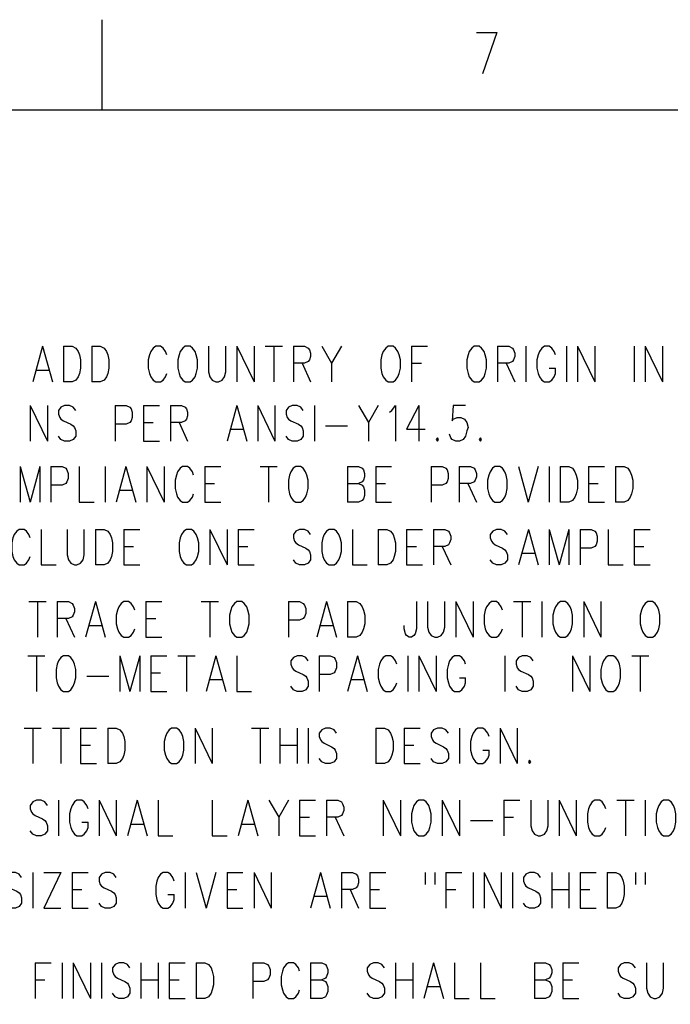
# Model space of a CAD drawing. Extents: x 2 to 38, y 4.3 to 27.6.
# Tile 15 of 31: x 6 to 9.8, y 21.8 to 27.6. Entities that reach past the tile are written whole.
import ezdxf

# ---------------------------------------------------------------- set-up
doc = ezdxf.new("R2010")
doc.units = 0
doc.layers.add('pho', color=1, linetype='CONTINUOUS')

msp = doc.modelspace()

# ---------------------------------------------------------------- linework, layer by layer
at = {"layer": 'pho', "color": 1}
for points in [[(6.50952, 27.07542), (6.50952, 27.60446)], [(8.70503, 27.53006), (8.82286, 27.53006)], [(8.82286, 27.53006), (8.7387, 27.28703)], [(2.54174, 4.85581), (2.54174, 27.07542), (37.45826, 27.07542), (37.45826, 4.85581), (2.54174, 4.85581)], [(6.15886, 25.69068), (6.10114, 25.48237)], [(6.15886, 25.69068), (6.21657, 25.48237)], [(6.2815, 25.69068), (6.2815, 25.48237)], [(6.2815, 25.69068), (6.332, 25.69068), (6.35364, 25.68076), (6.36807, 25.66092), (6.37528, 25.64108), (6.3825, 25.61132), (6.3825, 25.56173), (6.37528, 25.53197), (6.36807, 25.51213), (6.35364, 25.49229), (6.332, 25.48237), (6.2815, 25.48237)], [(6.44742, 25.69068), (6.44742, 25.48237)], [(6.44742, 25.69068), (6.49792, 25.69068), (6.51956, 25.68076), (6.53399, 25.66092), (6.54121, 25.64108), (6.54842, 25.61132), (6.54842, 25.56173), (6.54121, 25.53197), (6.53399, 25.51213), (6.51956, 25.49229), (6.49792, 25.48237), (6.44742, 25.48237)], [(6.88749, 25.64108), (6.88027, 25.66092), (6.86584, 25.68076), (6.85142, 25.69068), (6.82256, 25.69068), (6.80813, 25.68076), (6.7937, 25.66092), (6.78649, 25.64108), (6.77927, 25.61132), (6.77927, 25.56173), (6.78649, 25.53197), (6.7937, 25.51213), (6.80813, 25.49229), (6.82256, 25.48237), (6.85142, 25.48237), (6.86584, 25.49229), (6.88027, 25.51213), (6.88749, 25.53197)], [(6.9957, 25.69068), (6.98127, 25.68076), (6.96684, 25.66092), (6.95963, 25.64108), (6.95241, 25.61132), (6.95241, 25.56173), (6.95963, 25.53197), (6.96684, 25.51213), (6.98127, 25.49229), (6.9957, 25.48237), (7.02456, 25.48237), (7.03898, 25.49229), (7.05341, 25.51213), (7.06063, 25.53197), (7.06784, 25.56173), (7.06784, 25.61132), (7.06063, 25.64108), (7.05341, 25.66092), (7.03898, 25.68076), (7.02456, 25.69068), (6.9957, 25.69068)], [(7.13277, 25.69068), (7.13277, 25.54189), (7.13998, 25.51213), (7.15441, 25.49229), (7.17605, 25.48237), (7.19048, 25.48237), (7.21212, 25.49229), (7.22655, 25.51213), (7.23377, 25.54189), (7.23377, 25.69068)], [(7.29869, 25.69068), (7.29869, 25.48237)], [(7.29869, 25.69068), (7.39969, 25.48237)], [(7.39969, 25.69068), (7.39969, 25.48237)], [(7.46462, 25.69068), (7.56562, 25.69068)], [(7.51512, 25.69068), (7.51512, 25.48237)], [(7.63055, 25.69068), (7.63055, 25.48237)], [(7.63055, 25.69068), (7.69547, 25.69068), (7.71712, 25.68076), (7.72433, 25.67084), (7.73154, 25.651), (7.73154, 25.63116), (7.72433, 25.61132), (7.71712, 25.6014), (7.69547, 25.59148), (7.63055, 25.59148)], [(7.79647, 25.69068), (7.85418, 25.59148), (7.85418, 25.48237)], [(7.9119, 25.69068), (7.85418, 25.59148)], [(8.18604, 25.69068), (8.17161, 25.68076), (8.15718, 25.66092), (8.14996, 25.64108), (8.14275, 25.61132), (8.14275, 25.56173), (8.14996, 25.53197), (8.15718, 25.51213), (8.17161, 25.49229), (8.18604, 25.48237), (8.21489, 25.48237), (8.22932, 25.49229), (8.24375, 25.51213), (8.25096, 25.53197), (8.25818, 25.56173), (8.25818, 25.61132), (8.25096, 25.64108), (8.24375, 25.66092), (8.22932, 25.68076), (8.21489, 25.69068), (8.18604, 25.69068)], [(8.3231, 25.69068), (8.3231, 25.48237)], [(8.3231, 25.69068), (8.41689, 25.69068)], [(8.69103, 25.69068), (8.6766, 25.68076), (8.66217, 25.66092), (8.65496, 25.64108), (8.64774, 25.61132), (8.64774, 25.56173), (8.65496, 25.53197), (8.66217, 25.51213), (8.6766, 25.49229), (8.69103, 25.48237), (8.71988, 25.48237), (8.73431, 25.49229), (8.74874, 25.51213), (8.75595, 25.53197), (8.76317, 25.56173), (8.76317, 25.61132), (8.75595, 25.64108), (8.74874, 25.66092), (8.73431, 25.68076), (8.71988, 25.69068), (8.69103, 25.69068)], [(8.8281, 25.69068), (8.8281, 25.48237)], [(8.8281, 25.69068), (8.89302, 25.69068), (8.91467, 25.68076), (8.92188, 25.67084), (8.92909, 25.651), (8.92909, 25.63116), (8.92188, 25.61132), (8.91467, 25.6014), (8.89302, 25.59148), (8.8281, 25.59148)], [(8.99402, 25.69068), (8.99402, 25.48237)], [(9.16716, 25.64108), (9.15995, 25.66092), (9.14552, 25.68076), (9.13109, 25.69068), (9.10223, 25.69068), (9.08781, 25.68076), (9.07338, 25.66092), (9.06616, 25.64108), (9.05895, 25.61132), (9.05895, 25.56173), (9.06616, 25.53197), (9.07338, 25.51213), (9.08781, 25.49229), (9.10223, 25.48237), (9.13109, 25.48237), (9.14552, 25.49229), (9.15995, 25.51213), (9.16716, 25.53197), (9.16716, 25.56173)], [(9.23209, 25.69068), (9.23209, 25.48237)], [(9.29702, 25.69068), (9.29702, 25.48237)], [(9.29702, 25.69068), (9.39801, 25.48237)], [(9.39801, 25.69068), (9.39801, 25.48237)], [(9.62887, 25.69068), (9.62887, 25.48237)], [(9.69379, 25.69068), (9.69379, 25.48237)], [(9.69379, 25.69068), (9.79479, 25.48237)], [(9.79479, 25.69068), (9.79479, 25.48237)], [(7.68104, 25.59148), (7.73154, 25.48237)], [(8.3231, 25.59148), (8.38082, 25.59148)], [(8.87859, 25.59148), (8.92909, 25.48237)], [(9.13109, 25.56173), (9.16716, 25.56173)], [(6.12279, 25.55181), (6.19493, 25.55181)], [(6.08672, 25.34363), (6.08672, 25.13532)], [(6.08672, 25.34363), (6.18771, 25.13532)], [(6.18771, 25.34363), (6.18771, 25.13532)], [(6.35364, 25.31387), (6.33921, 25.33371), (6.31757, 25.34363), (6.28871, 25.34363), (6.26707, 25.33371), (6.25264, 25.31387), (6.25264, 25.29403), (6.25986, 25.27419), (6.26707, 25.26427), (6.2815, 25.25435), (6.32478, 25.23452), (6.33921, 25.2246), (6.34643, 25.21468), (6.35364, 25.19484), (6.35364, 25.16508), (6.33921, 25.14524), (6.31757, 25.13532), (6.28871, 25.13532), (6.26707, 25.14524), (6.25264, 25.16508)], [(6.58449, 25.34363), (6.58449, 25.13532)], [(6.58449, 25.34363), (6.64942, 25.34363), (6.67106, 25.33371), (6.67828, 25.32379), (6.68549, 25.30395), (6.68549, 25.27419), (6.67828, 25.25435), (6.67106, 25.24444), (6.64942, 25.23452), (6.58449, 25.23452)], [(6.75042, 25.34363), (6.75042, 25.13532)], [(6.75042, 25.34363), (6.8442, 25.34363)], [(6.90913, 25.34363), (6.90913, 25.13532)], [(6.90913, 25.34363), (6.97406, 25.34363), (6.9957, 25.33371), (7.00291, 25.32379), (7.01013, 25.30395), (7.01013, 25.28411), (7.00291, 25.26427), (6.9957, 25.25435), (6.97406, 25.24444), (6.90913, 25.24444)], [(7.29869, 25.34363), (7.24098, 25.13532)], [(7.29869, 25.34363), (7.35641, 25.13532)], [(7.42133, 25.34363), (7.42133, 25.13532)], [(7.42133, 25.34363), (7.52233, 25.13532)], [(7.52233, 25.34363), (7.52233, 25.13532)], [(7.68826, 25.31387), (7.67383, 25.33371), (7.65219, 25.34363), (7.62333, 25.34363), (7.60169, 25.33371), (7.58726, 25.31387), (7.58726, 25.29403), (7.59447, 25.27419), (7.60169, 25.26427), (7.61612, 25.25435), (7.6594, 25.23452), (7.67383, 25.2246), (7.68104, 25.21468), (7.68826, 25.19484), (7.68826, 25.16508), (7.67383, 25.14524), (7.65219, 25.13532), (7.62333, 25.13532), (7.60169, 25.14524), (7.58726, 25.16508)], [(7.75319, 25.34363), (7.75319, 25.13532)], [(8.0129, 25.34363), (8.07061, 25.24444), (8.07061, 25.13532)], [(8.12832, 25.34363), (8.07061, 25.24444)], [(8.19325, 25.30395), (8.20768, 25.31387), (8.22932, 25.34363), (8.22932, 25.13532)], [(8.36639, 25.34363), (8.29425, 25.20476), (8.40246, 25.20476)], [(8.36639, 25.34363), (8.36639, 25.13532)], [(8.64053, 25.34363), (8.56839, 25.34363), (8.56117, 25.25435), (8.56839, 25.26427), (8.59003, 25.27419), (8.61167, 25.27419), (8.63331, 25.26427), (8.64774, 25.24444), (8.65496, 25.21468), (8.64774, 25.19484), (8.64053, 25.16508), (8.6261, 25.14524), (8.60446, 25.13532), (8.58281, 25.13532), (8.56117, 25.14524), (8.55396, 25.15516), (8.54674, 25.175)], [(6.75042, 25.24444), (6.80813, 25.24444)], [(6.95963, 25.24444), (7.01013, 25.13532)], [(7.81811, 25.2246), (7.94797, 25.2246)], [(7.26262, 25.20476), (7.33476, 25.20476)], [(8.4746, 25.15516), (8.46739, 25.14524), (8.4746, 25.13532), (8.48182, 25.14524), (8.4746, 25.15516)], [(8.7271, 25.15516), (8.71988, 25.14524), (8.7271, 25.13532), (8.73431, 25.14524), (8.7271, 25.15516)], [(6.75042, 25.13532), (6.8442, 25.13532)], [(6.02804, 24.986), (6.02804, 24.77769)], [(6.02804, 24.986), (6.08575, 24.77769)], [(6.14347, 24.986), (6.08575, 24.77769)], [(6.14347, 24.986), (6.14347, 24.77769)], [(6.20839, 24.986), (6.20839, 24.77769)], [(6.20839, 24.986), (6.27332, 24.986), (6.29496, 24.97608), (6.30218, 24.96616), (6.30939, 24.94632), (6.30939, 24.91656), (6.30218, 24.89673), (6.29496, 24.88681), (6.27332, 24.87689), (6.20839, 24.87689)], [(6.37432, 24.986), (6.37432, 24.77769), (6.46089, 24.77769)], [(6.52582, 24.986), (6.52582, 24.77769)], [(6.64846, 24.986), (6.59074, 24.77769)], [(6.64846, 24.986), (6.70617, 24.77769)], [(6.7711, 24.986), (6.7711, 24.77769)], [(6.7711, 24.986), (6.8721, 24.77769)], [(6.8721, 24.986), (6.8721, 24.77769)], [(7.04524, 24.9364), (7.03802, 24.95624), (7.02359, 24.97608), (7.00917, 24.986), (6.98031, 24.986), (6.96588, 24.97608), (6.95145, 24.95624), (6.94424, 24.9364), (6.93702, 24.90664), (6.93702, 24.85705), (6.94424, 24.82729), (6.95145, 24.80745), (6.96588, 24.78761), (6.98031, 24.77769), (7.00917, 24.77769), (7.02359, 24.78761), (7.03802, 24.80745), (7.04524, 24.82729)], [(7.11016, 24.986), (7.11016, 24.77769)], [(7.11016, 24.986), (7.20395, 24.986)], [(7.4348, 24.986), (7.5358, 24.986)], [(7.4853, 24.986), (7.4853, 24.77769)], [(7.64401, 24.986), (7.62958, 24.97608), (7.61516, 24.95624), (7.60794, 24.9364), (7.60073, 24.90664), (7.60073, 24.85705), (7.60794, 24.82729), (7.61516, 24.80745), (7.62958, 24.78761), (7.64401, 24.77769), (7.67287, 24.77769), (7.6873, 24.78761), (7.70173, 24.80745), (7.70894, 24.82729), (7.71615, 24.85705), (7.71615, 24.90664), (7.70894, 24.9364), (7.70173, 24.95624), (7.6873, 24.97608), (7.67287, 24.986), (7.64401, 24.986)], [(7.94701, 24.986), (7.94701, 24.77769)], [(7.94701, 24.986), (8.01193, 24.986), (8.03358, 24.97608), (8.04079, 24.96616), (8.048, 24.94632), (8.048, 24.92648), (8.04079, 24.90664), (8.03358, 24.89673), (8.01193, 24.88681)], [(8.11293, 24.986), (8.11293, 24.77769)], [(8.11293, 24.986), (8.20672, 24.986)], [(8.43757, 24.986), (8.43757, 24.77769)], [(8.43757, 24.986), (8.5025, 24.986), (8.52414, 24.97608), (8.53135, 24.96616), (8.53857, 24.94632), (8.53857, 24.91656), (8.53135, 24.89673), (8.52414, 24.88681), (8.5025, 24.87689), (8.43757, 24.87689)], [(8.60349, 24.986), (8.60349, 24.77769)], [(8.60349, 24.986), (8.66842, 24.986), (8.69006, 24.97608), (8.69728, 24.96616), (8.70449, 24.94632), (8.70449, 24.92648), (8.69728, 24.90664), (8.69006, 24.89673), (8.66842, 24.88681), (8.60349, 24.88681)], [(8.81271, 24.986), (8.79828, 24.97608), (8.78385, 24.95624), (8.77663, 24.9364), (8.76942, 24.90664), (8.76942, 24.85705), (8.77663, 24.82729), (8.78385, 24.80745), (8.79828, 24.78761), (8.81271, 24.77769), (8.84156, 24.77769), (8.85599, 24.78761), (8.87042, 24.80745), (8.87763, 24.82729), (8.88485, 24.85705), (8.88485, 24.90664), (8.87763, 24.9364), (8.87042, 24.95624), (8.85599, 24.97608), (8.84156, 24.986), (8.81271, 24.986)], [(8.94977, 24.986), (9.00749, 24.77769)], [(9.0652, 24.986), (9.00749, 24.77769)], [(9.13013, 24.986), (9.13013, 24.77769)], [(9.19506, 24.986), (9.19506, 24.77769)], [(9.19506, 24.986), (9.24556, 24.986), (9.2672, 24.97608), (9.28163, 24.95624), (9.28884, 24.9364), (9.29605, 24.90664), (9.29605, 24.85705), (9.28884, 24.82729), (9.28163, 24.80745), (9.2672, 24.78761), (9.24556, 24.77769), (9.19506, 24.77769)], [(9.36098, 24.986), (9.36098, 24.77769)], [(9.36098, 24.986), (9.45477, 24.986)], [(9.51969, 24.986), (9.51969, 24.77769)], [(9.51969, 24.986), (9.57019, 24.986), (9.59183, 24.97608), (9.60626, 24.95624), (9.61348, 24.9364), (9.62069, 24.90664), (9.62069, 24.85705), (9.61348, 24.82729), (9.60626, 24.80745), (9.59183, 24.78761), (9.57019, 24.77769), (9.51969, 24.77769)], [(7.11016, 24.88681), (7.16788, 24.88681)], [(7.94701, 24.88681), (8.01193, 24.88681), (8.03358, 24.87689), (8.04079, 24.86697), (8.048, 24.84713), (8.048, 24.81737), (8.04079, 24.79753), (8.03358, 24.78761), (8.01193, 24.77769), (7.94701, 24.77769)], [(8.11293, 24.88681), (8.17065, 24.88681)], [(8.65399, 24.88681), (8.70449, 24.77769)], [(9.36098, 24.88681), (9.41869, 24.88681)], [(6.61239, 24.84713), (6.68453, 24.84713)], [(7.11016, 24.77769), (7.20395, 24.77769)], [(8.11293, 24.77769), (8.20672, 24.77769)], [(9.36098, 24.77769), (9.45477, 24.77769)], [(6.08672, 24.56819), (6.0795, 24.58803), (6.06507, 24.60787), (6.05064, 24.61779), (6.02179, 24.61779), (6.00736, 24.60787), (5.99293, 24.58803), (5.98572, 24.56819), (5.9785, 24.53843), (5.9785, 24.48884), (5.98572, 24.45908), (5.99293, 24.43924), (6.00736, 24.4194), (6.02179, 24.40948), (6.05064, 24.40948), (6.06507, 24.4194), (6.0795, 24.43924), (6.08672, 24.45908)], [(6.15164, 24.61779), (6.15164, 24.40948), (6.23821, 24.40948)], [(6.30314, 24.61779), (6.30314, 24.469), (6.31035, 24.43924), (6.32478, 24.4194), (6.34643, 24.40948), (6.36085, 24.40948), (6.3825, 24.4194), (6.39692, 24.43924), (6.40414, 24.469), (6.40414, 24.61779)], [(6.46907, 24.61779), (6.46907, 24.40948)], [(6.46907, 24.61779), (6.51956, 24.61779), (6.54121, 24.60787), (6.55564, 24.58803), (6.56285, 24.56819), (6.57006, 24.53843), (6.57006, 24.48884), (6.56285, 24.45908), (6.55564, 24.43924), (6.54121, 24.4194), (6.51956, 24.40948), (6.46907, 24.40948)], [(6.63499, 24.61779), (6.63499, 24.40948)], [(6.63499, 24.61779), (6.72878, 24.61779)], [(7.00291, 24.61779), (6.98849, 24.60787), (6.97406, 24.58803), (6.96684, 24.56819), (6.95963, 24.53843), (6.95963, 24.48884), (6.96684, 24.45908), (6.97406, 24.43924), (6.98849, 24.4194), (7.00291, 24.40948), (7.03177, 24.40948), (7.0462, 24.4194), (7.06063, 24.43924), (7.06784, 24.45908), (7.07506, 24.48884), (7.07506, 24.53843), (7.06784, 24.56819), (7.06063, 24.58803), (7.0462, 24.60787), (7.03177, 24.61779), (7.00291, 24.61779)], [(7.13998, 24.61779), (7.13998, 24.40948)], [(7.13998, 24.61779), (7.24098, 24.40948)], [(7.24098, 24.61779), (7.24098, 24.40948)], [(7.30591, 24.61779), (7.30591, 24.40948)], [(7.30591, 24.61779), (7.39969, 24.61779)], [(7.73154, 24.58803), (7.71712, 24.60787), (7.69547, 24.61779), (7.66662, 24.61779), (7.64497, 24.60787), (7.63055, 24.58803), (7.63055, 24.56819), (7.63776, 24.54835), (7.64497, 24.53843), (7.6594, 24.52851), (7.70269, 24.50868), (7.71712, 24.49876), (7.72433, 24.48884), (7.73154, 24.469), (7.73154, 24.43924), (7.71712, 24.4194), (7.69547, 24.40948), (7.66662, 24.40948), (7.64497, 24.4194), (7.63055, 24.43924)], [(7.83976, 24.61779), (7.82533, 24.60787), (7.8109, 24.58803), (7.80369, 24.56819), (7.79647, 24.53843), (7.79647, 24.48884), (7.80369, 24.45908), (7.8109, 24.43924), (7.82533, 24.4194), (7.83976, 24.40948), (7.86861, 24.40948), (7.88304, 24.4194), (7.89747, 24.43924), (7.90468, 24.45908), (7.9119, 24.48884), (7.9119, 24.53843), (7.90468, 24.56819), (7.89747, 24.58803), (7.88304, 24.60787), (7.86861, 24.61779), (7.83976, 24.61779)], [(7.97683, 24.61779), (7.97683, 24.40948), (8.06339, 24.40948)], [(8.12832, 24.61779), (8.12832, 24.40948)], [(8.12832, 24.61779), (8.17882, 24.61779), (8.20046, 24.60787), (8.21489, 24.58803), (8.22211, 24.56819), (8.22932, 24.53843), (8.22932, 24.48884), (8.22211, 24.45908), (8.21489, 24.43924), (8.20046, 24.4194), (8.17882, 24.40948), (8.12832, 24.40948)], [(8.29425, 24.61779), (8.29425, 24.40948)], [(8.29425, 24.61779), (8.38803, 24.61779)], [(8.45296, 24.61779), (8.45296, 24.40948)], [(8.45296, 24.61779), (8.51789, 24.61779), (8.53953, 24.60787), (8.54674, 24.59795), (8.55396, 24.57811), (8.55396, 24.55827), (8.54674, 24.53843), (8.53953, 24.52851), (8.51789, 24.51859), (8.45296, 24.51859)], [(8.88581, 24.58803), (8.87138, 24.60787), (8.84974, 24.61779), (8.82088, 24.61779), (8.79924, 24.60787), (8.78481, 24.58803), (8.78481, 24.56819), (8.79203, 24.54835)], [(9.00845, 24.61779), (8.95074, 24.40948)], [(9.00845, 24.61779), (9.06616, 24.40948)], [(9.13109, 24.61779), (9.13109, 24.40948)], [(9.13109, 24.61779), (9.1888, 24.40948)], [(9.24652, 24.61779), (9.1888, 24.40948)], [(9.24652, 24.61779), (9.24652, 24.40948)], [(9.31144, 24.61779), (9.31144, 24.40948)], [(9.31144, 24.61779), (9.37637, 24.61779), (9.39801, 24.60787), (9.40523, 24.59795), (9.41244, 24.57811), (9.41244, 24.54835), (9.40523, 24.52851), (9.39801, 24.51859), (9.37637, 24.50868), (9.31144, 24.50868)], [(9.47737, 24.61779), (9.47737, 24.40948), (9.56394, 24.40948)], [(9.62887, 24.61779), (9.62887, 24.40948)], [(9.62887, 24.61779), (9.72265, 24.61779)], [(6.63499, 24.51859), (6.6927, 24.51859)], [(7.30591, 24.51859), (7.36362, 24.51859)], [(8.29425, 24.51859), (8.35196, 24.51859)], [(8.50346, 24.51859), (8.55396, 24.40948)], [(8.79203, 24.54835), (8.79924, 24.53843), (8.81367, 24.52851), (8.85695, 24.50868), (8.87138, 24.49876), (8.87859, 24.48884), (8.88581, 24.469), (8.88581, 24.43924), (8.87138, 24.4194), (8.84974, 24.40948), (8.82088, 24.40948), (8.79924, 24.4194), (8.78481, 24.43924)], [(9.62887, 24.51859), (9.68658, 24.51859)], [(8.97238, 24.47892), (9.04452, 24.47892)], [(6.63499, 24.40948), (6.72878, 24.40948)], [(7.30591, 24.40948), (7.39969, 24.40948)], [(8.29425, 24.40948), (8.38803, 24.40948)], [(9.62887, 24.40948), (9.72265, 24.40948)], [(6.0795, 24.19456), (6.1805, 24.19456)], [(6.13, 24.19456), (6.13, 23.98625)], [(6.24543, 24.19456), (6.24543, 23.98625)], [(6.24543, 24.19456), (6.31035, 24.19456), (6.332, 24.18464), (6.33921, 24.17472), (6.34643, 24.15488), (6.34643, 24.13504), (6.33921, 24.1152), (6.332, 24.10528), (6.31035, 24.09536), (6.24543, 24.09536)], [(6.46907, 24.19456), (6.41135, 23.98625)], [(6.46907, 24.19456), (6.52678, 23.98625)], [(6.69992, 24.14496), (6.6927, 24.1648), (6.67828, 24.18464), (6.66385, 24.19456), (6.63499, 24.19456), (6.62056, 24.18464), (6.60613, 24.1648), (6.59892, 24.14496), (6.59171, 24.1152), (6.59171, 24.06561), (6.59892, 24.03585), (6.60613, 24.01601), (6.62056, 23.99617), (6.63499, 23.98625), (6.66385, 23.98625), (6.67828, 23.99617), (6.6927, 24.01601), (6.69992, 24.03585)], [(6.76485, 24.19456), (6.76485, 23.98625)], [(6.76485, 24.19456), (6.85863, 24.19456)], [(7.08948, 24.19456), (7.19048, 24.19456)], [(7.13998, 24.19456), (7.13998, 23.98625)], [(7.29869, 24.19456), (7.28427, 24.18464), (7.26984, 24.1648), (7.26262, 24.14496), (7.25541, 24.1152), (7.25541, 24.06561), (7.26262, 24.03585), (7.26984, 24.01601), (7.28427, 23.99617), (7.29869, 23.98625), (7.32755, 23.98625), (7.34198, 23.99617), (7.35641, 24.01601), (7.36362, 24.03585), (7.37084, 24.06561), (7.37084, 24.1152), (7.36362, 24.14496), (7.35641, 24.1648), (7.34198, 24.18464), (7.32755, 24.19456), (7.29869, 24.19456)], [(7.60169, 24.19456), (7.60169, 23.98625)], [(7.60169, 24.19456), (7.66662, 24.19456), (7.68826, 24.18464), (7.69547, 24.17472), (7.70269, 24.15488), (7.70269, 24.12512), (7.69547, 24.10528), (7.68826, 24.09536), (7.66662, 24.08544), (7.60169, 24.08544)], [(7.82533, 24.19456), (7.76761, 23.98625)], [(7.82533, 24.19456), (7.88304, 23.98625)], [(7.94797, 24.19456), (7.94797, 23.98625)], [(7.94797, 24.19456), (7.99847, 24.19456), (8.02011, 24.18464), (8.03454, 24.1648), (8.04175, 24.14496), (8.04897, 24.1152), (8.04897, 24.06561), (8.04175, 24.03585), (8.03454, 24.01601), (8.02011, 23.99617), (7.99847, 23.98625), (7.94797, 23.98625)], [(8.35196, 24.19456), (8.35196, 24.03585), (8.34475, 24.00609), (8.33753, 23.99617), (8.3231, 23.98625), (8.30868, 23.98625), (8.29425, 23.99617), (8.28703, 24.00609), (8.27982, 24.03585), (8.27982, 24.05569)], [(8.41689, 24.19456), (8.41689, 24.04577), (8.4241, 24.01601), (8.43853, 23.99617), (8.46017, 23.98625), (8.4746, 23.98625), (8.49624, 23.99617), (8.51067, 24.01601), (8.51789, 24.04577), (8.51789, 24.19456)], [(8.58281, 24.19456), (8.58281, 23.98625)], [(8.58281, 24.19456), (8.68381, 23.98625)], [(8.68381, 24.19456), (8.68381, 23.98625)], [(8.79203, 24.19456), (8.7776, 24.18464), (8.76317, 24.1648), (8.75595, 24.14496), (8.74874, 24.1152), (8.74874, 24.06561), (8.75595, 24.03585), (8.76317, 24.01601), (8.7776, 23.99617), (8.79203, 23.98625)], [(8.85695, 24.14496), (8.84974, 24.1648), (8.83531, 24.18464), (8.82088, 24.19456), (8.79203, 24.19456)], [(8.92188, 24.19456), (9.02288, 24.19456)], [(8.97238, 24.19456), (8.97238, 23.98625)], [(9.08781, 24.19456), (9.08781, 23.98625)], [(9.19602, 24.19456), (9.18159, 24.18464), (9.16716, 24.1648), (9.15995, 24.14496), (9.15273, 24.1152), (9.15273, 24.06561), (9.15995, 24.03585), (9.16716, 24.01601), (9.18159, 23.99617), (9.19602, 23.98625), (9.22487, 23.98625), (9.2393, 23.99617), (9.25373, 24.01601), (9.26095, 24.03585), (9.26816, 24.06561), (9.26816, 24.1152), (9.26095, 24.14496), (9.25373, 24.1648), (9.2393, 24.18464), (9.22487, 24.19456), (9.19602, 24.19456)], [(9.33309, 24.19456), (9.33309, 23.98625)], [(9.33309, 24.19456), (9.43409, 23.98625)], [(9.43409, 24.19456), (9.43409, 23.98625)], [(9.70822, 24.19456), (9.69379, 24.18464), (9.67937, 24.1648), (9.67215, 24.14496), (9.66494, 24.1152), (9.66494, 24.06561), (9.67215, 24.03585), (9.67937, 24.01601), (9.69379, 23.99617), (9.70822, 23.98625), (9.73708, 23.98625), (9.75151, 23.99617), (9.76594, 24.01601), (9.77315, 24.03585), (9.78036, 24.06561), (9.78036, 24.1152), (9.77315, 24.14496), (9.76594, 24.1648), (9.75151, 24.18464), (9.73708, 24.19456), (9.70822, 24.19456)], [(6.29593, 24.09536), (6.34643, 23.98625)], [(6.76485, 24.09536), (6.82256, 24.09536)], [(6.433, 24.05569), (6.50514, 24.05569)], [(7.78926, 24.05569), (7.8614, 24.05569)], [(8.79203, 23.98625), (8.82088, 23.98625), (8.83531, 23.99617), (8.84974, 24.01601), (8.85695, 24.03585)], [(6.76485, 23.98625), (6.85863, 23.98625)], [(6.07229, 23.87714), (6.17329, 23.87714)], [(6.12279, 23.87714), (6.12279, 23.66883)], [(6.2815, 23.87714), (6.26707, 23.86722), (6.25264, 23.84738), (6.24543, 23.82754), (6.23821, 23.79778), (6.23821, 23.74818), (6.24543, 23.71842), (6.25264, 23.69859), (6.26707, 23.67875), (6.2815, 23.66883), (6.31035, 23.66883), (6.32478, 23.67875), (6.33921, 23.69859), (6.34643, 23.71842), (6.35364, 23.74818), (6.35364, 23.79778), (6.34643, 23.82754), (6.33921, 23.84738), (6.32478, 23.86722), (6.31035, 23.87714), (6.2815, 23.87714)], [(6.61335, 23.87714), (6.61335, 23.66883)], [(6.61335, 23.87714), (6.67106, 23.66883)], [(6.72878, 23.87714), (6.67106, 23.66883)], [(6.72878, 23.87714), (6.72878, 23.66883)], [(6.7937, 23.87714), (6.7937, 23.66883)], [(6.7937, 23.87714), (6.88749, 23.87714)], [(6.95241, 23.87714), (7.05341, 23.87714)], [(7.00291, 23.87714), (7.00291, 23.66883)], [(7.17605, 23.87714), (7.11834, 23.66883)], [(7.17605, 23.87714), (7.23377, 23.66883)], [(7.29869, 23.87714), (7.29869, 23.66883), (7.38526, 23.66883)], [(7.71712, 23.84738), (7.70269, 23.86722), (7.68104, 23.87714), (7.65219, 23.87714), (7.63055, 23.86722), (7.61612, 23.84738), (7.61612, 23.82754), (7.62333, 23.8077), (7.63055, 23.79778), (7.64497, 23.78786), (7.68826, 23.76802), (7.70269, 23.7581), (7.7099, 23.74818), (7.71712, 23.72834), (7.71712, 23.69859), (7.70269, 23.67875), (7.68104, 23.66883), (7.65219, 23.66883), (7.63055, 23.67875), (7.61612, 23.69859)], [(7.78204, 23.87714), (7.78204, 23.66883)], [(7.78204, 23.87714), (7.84697, 23.87714), (7.86861, 23.86722), (7.87583, 23.8573), (7.88304, 23.83746), (7.88304, 23.8077), (7.87583, 23.78786), (7.86861, 23.77794), (7.84697, 23.76802), (7.78204, 23.76802)], [(8.00568, 23.87714), (7.94797, 23.66883)], [(8.00568, 23.87714), (8.06339, 23.66883)], [(8.23653, 23.82754), (8.22932, 23.84738), (8.21489, 23.86722), (8.20046, 23.87714), (8.17161, 23.87714), (8.15718, 23.86722), (8.14275, 23.84738), (8.13554, 23.82754), (8.12832, 23.79778), (8.12832, 23.74818), (8.13554, 23.71842), (8.14275, 23.69859), (8.15718, 23.67875), (8.17161, 23.66883), (8.20046, 23.66883), (8.21489, 23.67875), (8.22932, 23.69859), (8.23653, 23.71842)], [(8.30146, 23.87714), (8.30146, 23.66883)], [(8.36639, 23.87714), (8.36639, 23.66883)], [(8.36639, 23.87714), (8.46739, 23.66883)], [(8.46739, 23.87714), (8.46739, 23.66883)], [(8.64053, 23.82754), (8.63331, 23.84738), (8.61889, 23.86722), (8.60446, 23.87714), (8.5756, 23.87714), (8.56117, 23.86722), (8.54674, 23.84738), (8.53953, 23.82754), (8.53232, 23.79778), (8.53232, 23.74818), (8.53953, 23.71842), (8.54674, 23.69859), (8.56117, 23.67875), (8.5756, 23.66883), (8.60446, 23.66883), (8.61889, 23.67875), (8.63331, 23.69859), (8.64053, 23.71842), (8.64053, 23.74818)], [(8.87138, 23.87714), (8.87138, 23.66883)], [(9.03731, 23.84738), (9.02288, 23.86722), (9.00124, 23.87714), (8.97238, 23.87714), (8.95074, 23.86722), (8.93631, 23.84738), (8.93631, 23.82754), (8.94352, 23.8077), (8.95074, 23.79778), (8.96516, 23.78786), (9.00845, 23.76802), (9.02288, 23.7581), (9.03009, 23.74818), (9.03731, 23.72834), (9.03731, 23.69859), (9.02288, 23.67875), (9.00124, 23.66883), (8.97238, 23.66883), (8.95074, 23.67875), (8.93631, 23.69859)], [(9.26816, 23.87714), (9.26816, 23.66883)], [(9.26816, 23.87714), (9.36916, 23.66883)], [(9.36916, 23.87714), (9.36916, 23.66883)], [(9.47737, 23.87714), (9.46294, 23.86722), (9.44851, 23.84738), (9.4413, 23.82754), (9.43409, 23.79778), (9.43409, 23.74818), (9.4413, 23.71842), (9.44851, 23.69859), (9.46294, 23.67875), (9.47737, 23.66883), (9.50623, 23.66883), (9.52066, 23.67875), (9.53508, 23.69859), (9.5423, 23.71842), (9.54951, 23.74818), (9.54951, 23.79778), (9.5423, 23.82754), (9.53508, 23.84738), (9.52066, 23.86722), (9.50623, 23.87714), (9.47737, 23.87714)], [(9.61444, 23.87714), (9.71544, 23.87714)], [(9.66494, 23.87714), (9.66494, 23.66883)], [(6.7937, 23.77794), (6.85142, 23.77794)], [(6.41857, 23.7581), (6.54842, 23.7581)], [(7.13998, 23.73826), (7.21212, 23.73826)], [(7.96961, 23.73826), (8.04175, 23.73826)], [(8.60446, 23.74818), (8.64053, 23.74818)], [(6.7937, 23.66883), (6.88749, 23.66883)], [(6.05064, 23.45391), (6.15164, 23.45391)], [(6.10114, 23.45391), (6.10114, 23.2456)], [(6.21657, 23.45391), (6.31757, 23.45391)], [(6.26707, 23.45391), (6.26707, 23.2456)], [(6.3825, 23.45391), (6.3825, 23.2456)], [(6.3825, 23.45391), (6.47628, 23.45391)], [(6.54121, 23.45391), (6.54121, 23.2456)], [(6.54121, 23.45391), (6.59171, 23.45391), (6.61335, 23.44399), (6.62778, 23.42415), (6.63499, 23.40431), (6.64221, 23.37455), (6.64221, 23.32495), (6.63499, 23.29519), (6.62778, 23.27535), (6.61335, 23.25552), (6.59171, 23.2456), (6.54121, 23.2456)], [(6.91634, 23.45391), (6.90192, 23.44399), (6.88749, 23.42415), (6.88027, 23.40431), (6.87306, 23.37455), (6.87306, 23.32495), (6.88027, 23.29519), (6.88749, 23.27535), (6.90192, 23.25552), (6.91634, 23.2456), (6.9452, 23.2456), (6.95963, 23.25552), (6.97406, 23.27535), (6.98127, 23.29519), (6.98849, 23.32495), (6.98849, 23.37455), (6.98127, 23.40431), (6.97406, 23.42415), (6.95963, 23.44399), (6.9452, 23.45391), (6.91634, 23.45391)], [(7.05341, 23.45391), (7.05341, 23.2456)], [(7.05341, 23.45391), (7.15441, 23.2456)], [(7.15441, 23.45391), (7.15441, 23.2456)], [(7.38526, 23.45391), (7.48626, 23.45391)], [(7.43576, 23.45391), (7.43576, 23.2456)], [(7.55119, 23.45391), (7.55119, 23.2456)], [(7.65219, 23.45391), (7.65219, 23.2456)], [(7.71712, 23.45391), (7.71712, 23.2456)], [(7.88304, 23.42415), (7.86861, 23.44399), (7.84697, 23.45391), (7.81811, 23.45391), (7.79647, 23.44399), (7.78204, 23.42415), (7.78204, 23.40431), (7.78926, 23.38447), (7.79647, 23.37455), (7.8109, 23.36463), (7.85418, 23.34479), (7.86861, 23.33487), (7.87583, 23.32495), (7.88304, 23.30511), (7.88304, 23.27535), (7.86861, 23.25552), (7.84697, 23.2456), (7.81811, 23.2456), (7.79647, 23.25552), (7.78204, 23.27535)], [(8.11389, 23.45391), (8.11389, 23.2456)], [(8.11389, 23.45391), (8.16439, 23.45391), (8.18604, 23.44399), (8.20046, 23.42415), (8.20768, 23.40431), (8.21489, 23.37455), (8.21489, 23.32495), (8.20768, 23.29519), (8.20046, 23.27535), (8.18604, 23.25552), (8.16439, 23.2456), (8.11389, 23.2456)], [(8.27982, 23.45391), (8.27982, 23.2456)], [(8.27982, 23.45391), (8.3736, 23.45391)], [(8.53953, 23.42415), (8.5251, 23.44399), (8.50346, 23.45391), (8.4746, 23.45391), (8.45296, 23.44399), (8.43853, 23.42415), (8.43853, 23.40431), (8.44575, 23.38447), (8.45296, 23.37455), (8.46739, 23.36463), (8.51067, 23.34479), (8.5251, 23.33487), (8.53232, 23.32495), (8.53953, 23.30511), (8.53953, 23.27535), (8.5251, 23.25552), (8.50346, 23.2456), (8.4746, 23.2456), (8.45296, 23.25552), (8.43853, 23.27535)], [(8.60446, 23.45391), (8.60446, 23.2456)], [(8.7776, 23.40431), (8.77038, 23.42415), (8.75595, 23.44399), (8.74153, 23.45391), (8.71267, 23.45391), (8.69824, 23.44399), (8.68381, 23.42415), (8.6766, 23.40431), (8.66938, 23.37455), (8.66938, 23.32495), (8.6766, 23.29519), (8.68381, 23.27535), (8.69824, 23.25552), (8.71267, 23.2456), (8.74153, 23.2456), (8.75595, 23.25552), (8.77038, 23.27535), (8.7776, 23.29519), (8.7776, 23.32495)], [(8.84252, 23.45391), (8.84252, 23.2456)], [(8.84252, 23.45391), (8.94352, 23.2456)], [(8.94352, 23.45391), (8.94352, 23.2456)], [(6.3825, 23.35471), (6.44021, 23.35471)], [(7.55119, 23.35471), (7.65219, 23.35471)], [(8.27982, 23.35471), (8.33753, 23.35471)], [(8.74153, 23.32495), (8.7776, 23.32495)], [(9.01566, 23.26544), (9.00845, 23.25552), (9.01566, 23.2456), (9.02288, 23.25552), (9.01566, 23.26544)], [(6.3825, 23.2456), (6.47628, 23.2456)], [(8.27982, 23.2456), (8.3736, 23.2456)], [(6.18771, 23.00092), (6.17329, 23.02076), (6.15164, 23.03067), (6.12279, 23.03067), (6.10114, 23.02076), (6.08672, 23.00092), (6.08672, 22.98108), (6.09393, 22.96124), (6.10114, 22.95132), (6.11557, 22.9414), (6.15886, 22.92156), (6.17329, 22.91164), (6.1805, 22.90172), (6.18771, 22.88188), (6.18771, 22.85212), (6.17329, 22.83229), (6.15164, 22.82237), (6.12279, 22.82237), (6.10114, 22.83229), (6.08672, 22.85212)], [(6.25264, 23.03067), (6.25264, 22.82237)], [(6.42578, 22.98108), (6.41857, 23.00092), (6.40414, 23.02076), (6.38971, 23.03067), (6.36085, 23.03067), (6.34643, 23.02076), (6.332, 23.00092), (6.32478, 22.98108), (6.31757, 22.95132), (6.31757, 22.90172), (6.32478, 22.87196), (6.332, 22.85212), (6.34643, 22.83229), (6.36085, 22.82237), (6.38971, 22.82237), (6.40414, 22.83229), (6.41857, 22.85212), (6.42578, 22.87196), (6.42578, 22.90172)], [(6.49071, 23.03067), (6.49071, 22.82237)], [(6.49071, 23.03067), (6.59171, 22.82237)], [(6.59171, 23.03067), (6.59171, 22.82237)], [(6.71435, 23.03067), (6.65663, 22.82237)], [(6.71435, 23.03067), (6.77206, 22.82237)], [(6.83699, 23.03067), (6.83699, 22.82237), (6.92356, 22.82237)], [(7.15441, 23.03067), (7.15441, 22.82237), (7.24098, 22.82237)], [(7.36362, 23.03067), (7.30591, 22.82237)], [(7.36362, 23.03067), (7.42133, 22.82237)], [(7.48626, 23.03067), (7.54398, 22.93148), (7.54398, 22.82237)], [(7.60169, 23.03067), (7.54398, 22.93148)], [(7.66662, 23.03067), (7.66662, 22.82237)], [(7.66662, 23.03067), (7.7604, 23.03067)], [(7.82533, 23.03067), (7.82533, 22.82237)], [(7.82533, 23.03067), (7.89026, 23.03067), (7.9119, 23.02076), (7.91911, 23.01084), (7.92633, 22.991), (7.92633, 22.97116), (7.91911, 22.95132), (7.9119, 22.9414), (7.89026, 22.93148), (7.82533, 22.93148)], [(8.15718, 23.03067), (8.15718, 22.82237)], [(8.15718, 23.03067), (8.25818, 22.82237)], [(8.25818, 23.03067), (8.25818, 22.82237)], [(8.36639, 23.03067), (8.35196, 23.02076), (8.33753, 23.00092), (8.33032, 22.98108), (8.3231, 22.95132), (8.3231, 22.90172), (8.33032, 22.87196), (8.33753, 22.85212), (8.35196, 22.83229), (8.36639, 22.82237), (8.39525, 22.82237), (8.40967, 22.83229), (8.4241, 22.85212), (8.43132, 22.87196), (8.43853, 22.90172), (8.43853, 22.95132), (8.43132, 22.98108), (8.4241, 23.00092), (8.40967, 23.02076), (8.39525, 23.03067), (8.36639, 23.03067)], [(8.50346, 23.03067), (8.50346, 22.82237)], [(8.50346, 23.03067), (8.60446, 22.82237)], [(8.60446, 23.03067), (8.60446, 22.82237)], [(8.86417, 23.03067), (8.86417, 22.82237)], [(8.86417, 23.03067), (8.95795, 23.03067)], [(9.02288, 23.03067), (9.02288, 22.88188), (9.03009, 22.85212), (9.04452, 22.83229), (9.06616, 22.82237), (9.08059, 22.82237), (9.10223, 22.83229), (9.11666, 22.85212), (9.12388, 22.88188), (9.12388, 23.03067)], [(9.1888, 23.03067), (9.1888, 22.82237)], [(9.1888, 23.03067), (9.2898, 22.82237)], [(9.2898, 23.03067), (9.2898, 22.82237)], [(9.46294, 22.98108), (9.45573, 23.00092), (9.4413, 23.02076), (9.42687, 23.03067), (9.39801, 23.03067), (9.38359, 23.02076), (9.36916, 23.00092), (9.36194, 22.98108), (9.35473, 22.95132), (9.35473, 22.90172), (9.36194, 22.87196), (9.36916, 22.85212), (9.38359, 22.83229), (9.39801, 22.82237), (9.42687, 22.82237), (9.4413, 22.83229), (9.45573, 22.85212), (9.46294, 22.87196)], [(9.52787, 23.03067), (9.62887, 23.03067)], [(9.57837, 23.03067), (9.57837, 22.82237)], [(9.69379, 23.03067), (9.69379, 22.82237)], [(9.80201, 23.03067), (9.78758, 23.02076), (9.77315, 23.00092), (9.76594, 22.98108), (9.75872, 22.95132), (9.75872, 22.90172), (9.76594, 22.87196), (9.77315, 22.85212), (9.78758, 22.83229), (9.80201, 22.82237), (9.83086, 22.82237), (9.84529, 22.83229), (9.85972, 22.85212), (9.86693, 22.87196), (9.87415, 22.90172), (9.87415, 22.95132), (9.86693, 22.98108), (9.85972, 23.00092), (9.84529, 23.02076), (9.83086, 23.03067), (9.80201, 23.03067)], [(7.66662, 22.93148), (7.72433, 22.93148)], [(7.87583, 22.93148), (7.92633, 22.82237)], [(8.66938, 22.91164), (8.79924, 22.91164)], [(8.86417, 22.93148), (8.92188, 22.93148)], [(6.38971, 22.90172), (6.42578, 22.90172)], [(6.67828, 22.8918), (6.75042, 22.8918)], [(7.32755, 22.8918), (7.39969, 22.8918)], [(7.66662, 22.82237), (7.7604, 22.82237)], [(6.03622, 22.57769), (6.02179, 22.59752), (6.00015, 22.60744), (5.97129, 22.60744), (5.94965, 22.59752), (5.93522, 22.57769), (5.93522, 22.55785), (5.94243, 22.53801), (5.94965, 22.52809), (5.96407, 22.51817), (6.00736, 22.49833), (6.02179, 22.48841), (6.029, 22.47849), (6.03622, 22.45865), (6.03622, 22.42889), (6.02179, 22.40905), (6.00015, 22.39914), (5.97129, 22.39914), (5.94965, 22.40905), (5.93522, 22.42889)], [(6.10114, 22.60744), (6.10114, 22.39914)], [(6.26707, 22.60744), (6.16607, 22.39914)], [(6.16607, 22.60744), (6.26707, 22.60744)], [(6.332, 22.60744), (6.332, 22.39914)], [(6.332, 22.60744), (6.42578, 22.60744)], [(6.59171, 22.57769), (6.57728, 22.59752), (6.55564, 22.60744), (6.52678, 22.60744), (6.50514, 22.59752), (6.49071, 22.57769), (6.49071, 22.55785), (6.49792, 22.53801), (6.50514, 22.52809), (6.51956, 22.51817), (6.56285, 22.49833), (6.57728, 22.48841), (6.58449, 22.47849), (6.59171, 22.45865), (6.59171, 22.42889), (6.57728, 22.40905), (6.55564, 22.39914), (6.52678, 22.39914), (6.50514, 22.40905), (6.49071, 22.42889)], [(6.93077, 22.55785), (6.92356, 22.57769), (6.90913, 22.59752), (6.8947, 22.60744), (6.86584, 22.60744), (6.85142, 22.59752), (6.83699, 22.57769), (6.82977, 22.55785), (6.82256, 22.52809), (6.82256, 22.47849), (6.82977, 22.44873), (6.83699, 22.42889), (6.85142, 22.40905), (6.86584, 22.39914), (6.8947, 22.39914), (6.90913, 22.40905), (6.92356, 22.42889), (6.93077, 22.44873), (6.93077, 22.47849)], [(6.9957, 22.60744), (6.9957, 22.39914)], [(7.06063, 22.60744), (7.11834, 22.39914)], [(7.17605, 22.60744), (7.11834, 22.39914)], [(7.24098, 22.60744), (7.24098, 22.39914)], [(7.24098, 22.60744), (7.33476, 22.60744)], [(7.39969, 22.60744), (7.39969, 22.39914)], [(7.39969, 22.60744), (7.50069, 22.39914)], [(7.50069, 22.60744), (7.50069, 22.39914)], [(7.78926, 22.60744), (7.73154, 22.39914)], [(7.78926, 22.60744), (7.84697, 22.39914)], [(7.9119, 22.60744), (7.9119, 22.39914)], [(7.9119, 22.60744), (7.97683, 22.60744), (7.99847, 22.59752), (8.00568, 22.5876)], [(8.00568, 22.5876), (8.0129, 22.56777), (8.0129, 22.54793), (8.00568, 22.52809), (7.99847, 22.51817), (7.97683, 22.50825), (7.9119, 22.50825)], [(8.07782, 22.60744), (8.07782, 22.39914)], [(8.07782, 22.60744), (8.17161, 22.60744)], [(8.40246, 22.60744), (8.40246, 22.53801)], [(8.46017, 22.60744), (8.46017, 22.53801)], [(8.5251, 22.60744), (8.5251, 22.39914)], [(8.5251, 22.60744), (8.61889, 22.60744)], [(8.68381, 22.60744), (8.68381, 22.39914)], [(8.74874, 22.60744), (8.74874, 22.39914)], [(8.74874, 22.60744), (8.84974, 22.39914)], [(8.84974, 22.60744), (8.84974, 22.39914)], [(8.91467, 22.60744), (8.91467, 22.39914)], [(9.08059, 22.57769), (9.06616, 22.59752), (9.04452, 22.60744), (9.01566, 22.60744), (8.99402, 22.59752), (8.97959, 22.57769), (8.97959, 22.55785), (8.98681, 22.53801), (8.99402, 22.52809), (9.00845, 22.51817), (9.05173, 22.49833), (9.06616, 22.48841), (9.07338, 22.47849), (9.08059, 22.45865), (9.08059, 22.42889), (9.06616, 22.40905), (9.04452, 22.39914), (9.01566, 22.39914), (8.99402, 22.40905), (8.97959, 22.42889)], [(9.14552, 22.60744), (9.14552, 22.39914)], [(9.24652, 22.60744), (9.24652, 22.39914)], [(9.31144, 22.60744), (9.31144, 22.39914)], [(9.31144, 22.60744), (9.40523, 22.60744)], [(9.47016, 22.60744), (9.47016, 22.39914)], [(9.47016, 22.60744), (9.52066, 22.60744), (9.5423, 22.59752), (9.55673, 22.57769), (9.56394, 22.55785), (9.57115, 22.52809), (9.57115, 22.47849), (9.56394, 22.44873), (9.55673, 22.42889), (9.5423, 22.40905), (9.52066, 22.39914), (9.47016, 22.39914)], [(9.63608, 22.60744), (9.63608, 22.53801)], [(9.69379, 22.60744), (9.69379, 22.53801)], [(6.332, 22.50825), (6.38971, 22.50825)], [(7.24098, 22.50825), (7.29869, 22.50825)], [(7.9624, 22.50825), (8.0129, 22.39914)], [(8.07782, 22.50825), (8.13554, 22.50825)], [(8.5251, 22.50825), (8.58281, 22.50825)], [(9.14552, 22.50825), (9.24652, 22.50825)], [(9.31144, 22.50825), (9.36916, 22.50825)], [(6.8947, 22.47849), (6.93077, 22.47849)], [(7.75319, 22.46857), (7.82533, 22.46857)], [(6.16607, 22.39914), (6.26707, 22.39914)], [(6.332, 22.39914), (6.42578, 22.39914)], [(7.24098, 22.39914), (7.33476, 22.39914)], [(8.07782, 22.39914), (8.17161, 22.39914)], [(9.31144, 22.39914), (9.40523, 22.39914)], [(6.11557, 22.07841), (6.11557, 21.8701)], [(6.11557, 22.07841), (6.20936, 22.07841)], [(6.27428, 22.07841), (6.27428, 21.8701)], [(6.33921, 22.07841), (6.33921, 21.8701)], [(6.33921, 22.07841), (6.44021, 21.8701)], [(6.44021, 22.07841), (6.44021, 21.8701)], [(6.50514, 22.07841), (6.50514, 21.8701)], [(6.67106, 22.04865), (6.65663, 22.06849), (6.63499, 22.07841), (6.60613, 22.07841), (6.58449, 22.06849), (6.57006, 22.04865), (6.57006, 22.02881), (6.57728, 22.00897), (6.58449, 21.99905), (6.59892, 21.98913), (6.64221, 21.96929), (6.65663, 21.95937), (6.66385, 21.94945), (6.67106, 21.92961), (6.67106, 21.89986), (6.65663, 21.88002), (6.63499, 21.8701), (6.60613, 21.8701), (6.58449, 21.88002), (6.57006, 21.89986)], [(6.73599, 22.07841), (6.73599, 21.8701)], [(6.83699, 22.07841), (6.83699, 21.8701)], [(6.90192, 22.07841), (6.90192, 21.8701)], [(6.90192, 22.07841), (6.9957, 22.07841)], [(7.06063, 22.07841), (7.06063, 21.8701)], [(7.06063, 22.07841), (7.11113, 22.07841), (7.13277, 22.06849), (7.1472, 22.04865), (7.15441, 22.02881), (7.16163, 21.99905), (7.16163, 21.94945), (7.15441, 21.91969), (7.1472, 21.89986), (7.13277, 21.88002), (7.11113, 21.8701), (7.06063, 21.8701)], [(7.39248, 22.07841), (7.39248, 21.8701)], [(7.39248, 22.07841), (7.45741, 22.07841), (7.47905, 22.06849), (7.48626, 22.05857), (7.49348, 22.03873), (7.49348, 22.00897), (7.48626, 21.98913), (7.47905, 21.97921), (7.45741, 21.96929), (7.39248, 21.96929)], [(7.66662, 22.02881), (7.6594, 22.04865), (7.64497, 22.06849), (7.63055, 22.07841), (7.60169, 22.07841), (7.58726, 22.06849), (7.57283, 22.04865), (7.56562, 22.02881), (7.5584, 21.99905), (7.5584, 21.94945), (7.56562, 21.91969), (7.57283, 21.89986), (7.58726, 21.88002), (7.60169, 21.8701), (7.63055, 21.8701), (7.64497, 21.88002), (7.6594, 21.89986), (7.66662, 21.91969)], [(7.73154, 22.07841), (7.73154, 21.8701)], [(7.73154, 22.07841), (7.79647, 22.07841), (7.81811, 22.06849), (7.82533, 22.05857), (7.83254, 22.03873), (7.83254, 22.01889), (7.82533, 21.99905), (7.81811, 21.98913), (7.79647, 21.97921)], [(8.16439, 22.04865), (8.14996, 22.06849), (8.12832, 22.07841), (8.09947, 22.07841), (8.07782, 22.06849), (8.06339, 22.04865), (8.06339, 22.02881), (8.07061, 22.00897), (8.07782, 21.99905), (8.09225, 21.98913), (8.13554, 21.96929), (8.14996, 21.95937), (8.15718, 21.94945), (8.16439, 21.92961), (8.16439, 21.89986), (8.14996, 21.88002), (8.12832, 21.8701), (8.09947, 21.8701), (8.07782, 21.88002), (8.06339, 21.89986)], [(8.22932, 22.07841), (8.22932, 21.8701)], [(8.33032, 22.07841), (8.33032, 21.8701)], [(8.45296, 22.07841), (8.39525, 21.8701)], [(8.45296, 22.07841), (8.51067, 21.8701)], [(8.5756, 22.07841), (8.5756, 21.8701), (8.66217, 21.8701)], [(8.7271, 22.07841), (8.7271, 21.8701), (8.81367, 21.8701)], [(9.04452, 22.07841), (9.04452, 21.8701)], [(9.04452, 22.07841), (9.10945, 22.07841), (9.13109, 22.06849), (9.1383, 22.05857), (9.14552, 22.03873), (9.14552, 22.01889), (9.1383, 21.99905), (9.13109, 21.98913), (9.10945, 21.97921)], [(9.21045, 22.07841), (9.21045, 21.8701)], [(9.21045, 22.07841), (9.30423, 22.07841)], [(9.63608, 22.04865), (9.62165, 22.06849), (9.60001, 22.07841), (9.57115, 22.07841), (9.54951, 22.06849), (9.53508, 22.04865), (9.53508, 22.02881), (9.5423, 22.00897), (9.54951, 21.99905), (9.56394, 21.98913), (9.60722, 21.96929)], [(9.70101, 22.07841), (9.70101, 21.92961), (9.70822, 21.89986), (9.72265, 21.88002), (9.74429, 21.8701), (9.75872, 21.8701), (9.78036, 21.88002), (9.79479, 21.89986), (9.80201, 21.92961), (9.80201, 22.07841)], [(6.11557, 21.97921), (6.17329, 21.97921)], [(6.73599, 21.97921), (6.83699, 21.97921)], [(6.90192, 21.97921), (6.95963, 21.97921)], [(7.73154, 21.97921), (7.79647, 21.97921), (7.81811, 21.96929), (7.82533, 21.95937), (7.83254, 21.93953), (7.83254, 21.90977), (7.82533, 21.88994), (7.81811, 21.88002), (7.79647, 21.8701), (7.73154, 21.8701)], [(8.22932, 21.97921), (8.33032, 21.97921)], [(8.41689, 21.93953), (8.48903, 21.93953)], [(9.04452, 21.97921), (9.10945, 21.97921), (9.13109, 21.96929), (9.1383, 21.95937), (9.14552, 21.93953), (9.14552, 21.90977), (9.1383, 21.88994), (9.13109, 21.88002), (9.10945, 21.8701), (9.04452, 21.8701)], [(9.21045, 21.97921), (9.26816, 21.97921)], [(9.60722, 21.96929), (9.62165, 21.95937), (9.62887, 21.94945), (9.63608, 21.92961), (9.63608, 21.89986), (9.62165, 21.88002), (9.60001, 21.8701), (9.57115, 21.8701), (9.54951, 21.88002), (9.53508, 21.89986)], [(6.90192, 21.8701), (6.9957, 21.8701)], [(9.21045, 21.8701), (9.30423, 21.8701)]]:
    msp.add_lwpolyline(points, dxfattribs=at)

doc.saveas('drawing.dxf')
